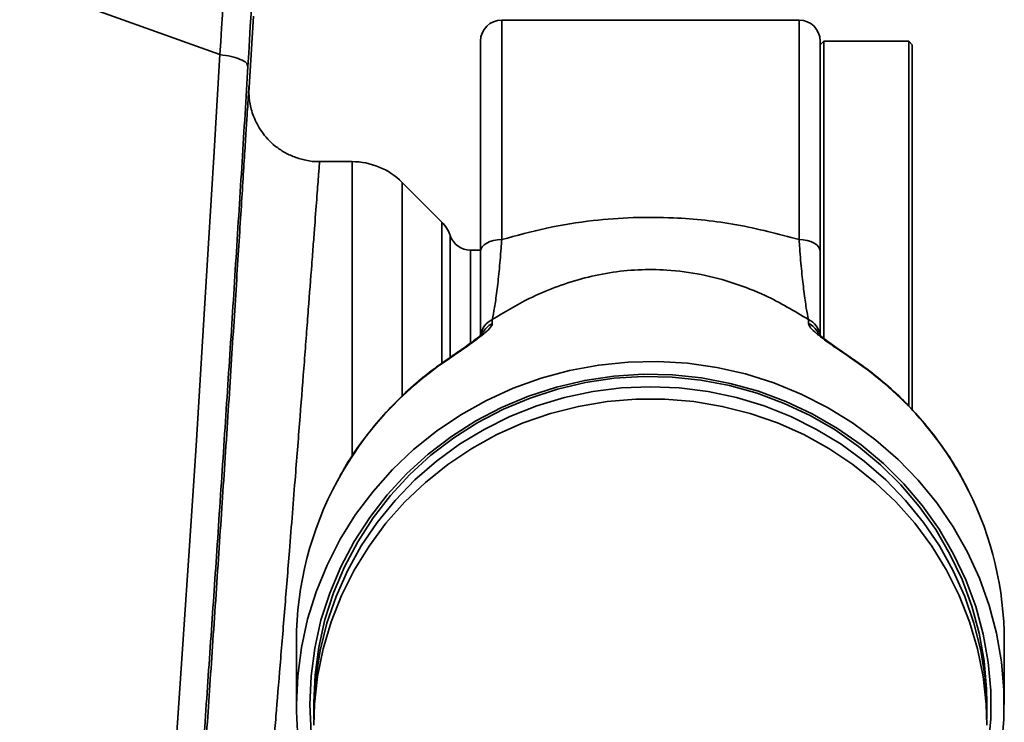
# Model space of a CAD drawing. Header units: millimetres. Extents: x -10540 to 6039, y -7467 to 6433.
# Tile 124 of 236: x -7947 to -7808, y 745 to 844. Entities that reach past the tile are written whole.
import ezdxf

# ---------------------------------------------------------------- set-up
doc = ezdxf.new("R2010")
doc.units = ezdxf.units.MM
doc.header["$LTSCALE"] = 8

msp = doc.modelspace()

# ---------------------------------------------------------------- linework, layer by layer
at = {"linetype": 'Continuous', "lineweight": 35}
for p, q in [((-7946.75, 849.42), (-7918.46, 839.27)), ((-7914.37, 833.85), (-7913.73, 844.7)), ((-7836.65, 844.15), (-7878.65, 844.15)), ((-7878.65, 844.15), (-7878.65, 813.13)), ((-7836.65, 813.13), (-7836.65, 844.15)), ((-7881.65, 811.46), (-7881.65, 841.15)), ((-7833.15, 841.15), (-7833.65, 840.65)), ((-7833.65, 841.15), (-7833.65, 811.46)), ((-7821.15, 841.15), (-7833.15, 841.15)), ((-7833.15, 841.15), (-7833.15, 799.25)), ((-7820.65, 840.65), (-7821.15, 841.15)), ((-7821.15, 789.64), (-7821.15, 841.15)), ((-7820.65, 840.65), (-7820.65, 789.1)), ((-7914.36, 834.67), (-7914.38, 834.34)), ((-7899.8, 824.15), (-7904.38, 824.15)), ((-7899.8, 782.53), (-7899.8, 824.15)), ((-7887.12, 815.61), (-7892.72, 821.22)), ((-7892.72, 821.22), (-7892.72, 791.04)), ((-7887.12, 795.68), (-7887.12, 815.61)), ((-7885.92, 796.55), (-7885.92, 813.69)), ((-7881.65, 811.65), (-7883.08, 811.65)), ((-7883.08, 811.65), (-7883.08, 798.6)), ((-7833.65, 799.62), (-7833.65, 811.46)), ((-7879.99, 801.84), (-7879.99, 801.27)), ((-7835.31, 801.27), (-7835.31, 801.84)), ((-7907.65, 756.42), (-7907.65, 747.44)), ((-7807.65, 747.44), (-7807.65, 756.42)), ((-7905.2, 747.68), (-7905.2, 746.22)), ((-7810.1, 746.22), (-7810.1, 747.68))]:
    msp.add_line(p, q, dxfattribs=at)
at = {"linetype": 'Continuous', "lineweight": 35, "flags": 128}
for points in [[(-7929.32, 676.89), (-7928.43, 688.88), (-7927.3, 704.38), (-7926.38, 717.24), (-7925.45, 730.31), (-7924.54, 743.5), (-7923.64, 756.71), (-7922.76, 769.87), (-7921.84, 783.99), (-7920.96, 797.97), (-7920.11, 811.83), (-7919.28, 825.59), (-7918.46, 839.27), (-7918.46, 839.27), (-7918.46, 839.27)], [(-7881.65, 811.46), (-7881.6, 811.79), (-7881.43, 812.1), (-7881.15, 812.39), (-7880.77, 812.64), (-7880.32, 812.85), (-7879.8, 813.01), (-7879.24, 813.1), (-7878.65, 813.13)], [(-7836.65, 813.13), (-7836.07, 813.1), (-7835.51, 813.01), (-7834.99, 812.85), (-7834.53, 812.64), (-7834.16, 812.39), (-7833.88, 812.1), (-7833.71, 811.79), (-7833.65, 811.46)], [(-7808.05, 741.36), (-7807.7, 745.4), (-7807.7, 749.47), (-7808.05, 753.51), (-7808.75, 757.52), (-7809.79, 761.45), (-7811.16, 765.29), (-7812.87, 769), (-7814.89, 772.56), (-7817.2, 775.95), (-7819.8, 779.13), (-7822.67, 782.09), (-7825.78, 784.81), (-7829.12, 787.26), (-7832.65, 789.44), (-7836.36, 791.32), (-7840.22, 792.9), (-7844.21, 794.15), (-7848.28, 795.08), (-7852.43, 795.67), (-7856.61, 795.93), (-7860.79, 795.84), (-7864.96, 795.42), (-7869.07, 794.66), (-7873.1, 793.57), (-7877.03, 792.15), (-7880.82, 790.42), (-7884.44, 788.39), (-7887.88, 786.07), (-7891.11, 783.48), (-7894.1, 780.64), (-7896.84, 777.56), (-7899.3, 774.28), (-7901.47, 770.8), (-7903.33, 767.16), (-7904.87, 763.39), (-7906.08, 759.5), (-7906.95, 755.52), (-7907.48, 751.49), (-7907.65, 747.44), (-7907.65, 747.44)], [(-7886.38, 796.12), (-7886.34, 796.22), (-7886.34, 796.22)], [(-7828.97, 796.22), (-7828.96, 796.22), (-7828.93, 796.12)], [(-7905.78, 747.44), (-7905.6, 751.45), (-7905.07, 755.43), (-7904.19, 759.36), (-7902.96, 763.19), (-7901.39, 766.91), (-7899.5, 770.49), (-7897.31, 773.89), (-7894.82, 777.1), (-7892.05, 780.09), (-7889.03, 782.84), (-7885.77, 785.32), (-7882.31, 787.53), (-7878.67, 789.44), (-7874.87, 791.03), (-7870.94, 792.31), (-7866.92, 793.25), (-7862.82, 793.85), (-7858.69, 794.11), (-7854.55, 794.03), (-7850.43, 793.59), (-7846.37, 792.82), (-7842.39, 791.71), (-7838.52, 790.27), (-7834.8, 788.52), (-7831.24, 786.46), (-7827.88, 784.12), (-7824.74, 781.5), (-7821.84, 778.63), (-7819.21, 775.52), (-7816.86, 772.21), (-7814.82, 768.72), (-7813.09, 765.07), (-7811.69, 761.29), (-7810.64, 757.4), (-7809.93, 753.45), (-7809.57, 749.44), (-7809.57, 745.43), (-7809.93, 741.42)], [(-7810.1, 747.68), (-7810.15, 749.66), (-7810.5, 753.62), (-7811.2, 757.53), (-7812.24, 761.37), (-7813.63, 765.1), (-7815.33, 768.71), (-7817.35, 772.16), (-7819.67, 775.43), (-7822.27, 778.49), (-7825.13, 781.33), (-7828.24, 783.92), (-7831.56, 786.24), (-7835.07, 788.27), (-7838.75, 790), (-7842.57, 791.42), (-7846.5, 792.52), (-7850.52, 793.28), (-7854.59, 793.71), (-7858.68, 793.79), (-7862.76, 793.54), (-7866.8, 792.94), (-7870.78, 792.01), (-7874.66, 790.75), (-7878.42, 789.18), (-7882.02, 787.29), (-7885.44, 785.11), (-7888.65, 782.66), (-7891.64, 779.94), (-7894.37, 776.99), (-7896.83, 773.82), (-7899, 770.45), (-7900.87, 766.92), (-7902.41, 763.25), (-7903.63, 759.46), (-7904.5, 755.58), (-7905.03, 751.64), (-7905.2, 747.68), (-7905.2, 747.68)], [(-7905.2, 745.37), (-7905.19, 747.21), (-7904.93, 751.17), (-7904.31, 755.1), (-7903.36, 758.96), (-7902.06, 762.72), (-7900.43, 766.36), (-7898.49, 769.86), (-7896.24, 773.17), (-7893.71, 776.29), (-7890.91, 779.19), (-7887.87, 781.84), (-7884.6, 784.23), (-7881.13, 786.33), (-7877.49, 788.14), (-7873.7, 789.64), (-7869.8, 790.82), (-7865.8, 791.67), (-7861.74, 792.18), (-7857.65, 792.35)], [(-7857.65, 792.35), (-7853.57, 792.18), (-7849.51, 791.67), (-7845.51, 790.82), (-7841.6, 789.64), (-7837.82, 788.14), (-7834.17, 786.33), (-7830.71, 784.23), (-7827.44, 781.84), (-7824.39, 779.19), (-7821.6, 776.29), (-7819.06, 773.17), (-7816.82, 769.86), (-7814.88, 766.36), (-7813.25, 762.72), (-7811.95, 758.96), (-7810.99, 755.1), (-7810.38, 751.17), (-7810.11, 747.21), (-7810.11, 745.37)], [(-7905.2, 744.52), (-7905.1, 747.5), (-7904.67, 751.44), (-7903.88, 755.34), (-7902.75, 759.15), (-7901.28, 762.86), (-7899.5, 766.43), (-7897.4, 769.84), (-7895.01, 773.06), (-7892.34, 776.07), (-7889.42, 778.84), (-7886.26, 781.37), (-7882.89, 783.62), (-7879.33, 785.58), (-7875.61, 787.23), (-7871.76, 788.57), (-7867.81, 789.58), (-7863.78, 790.26), (-7859.7, 790.61), (-7855.61, 790.61), (-7851.53, 790.26), (-7847.5, 789.58), (-7843.54, 788.57), (-7839.69, 787.23), (-7835.98, 785.58), (-7832.42, 783.62), (-7829.05, 781.37), (-7825.89, 778.84), (-7822.96, 776.07), (-7820.3, 773.06), (-7817.91, 769.84), (-7815.81, 766.43), (-7814.02, 762.86), (-7812.56, 759.15), (-7811.43, 755.34), (-7810.64, 751.44), (-7810.2, 747.5), (-7810.1, 744.52)], [(-7905.2, 740.23), (-7905.6, 743.42), (-7905.78, 747.44)]]:
    msp.add_lwpolyline(points, dxfattribs=at)
at = {"linetype": 'Continuous', "lineweight": 35}
for centre, radius, start, end in [((-7878.65, 841.15), 3, 90, 180), ((-7836.65, 841.15), 3, 0, 90), ((-7899.8, 814.15), 10, 45, 90), ((-7890.65, 812.08), 5, 18.7466, 45), ((-7883.08, 814.65), 3, 198.7466, 270), ((-7878.74, 799.21), 2.91, 115.4177, 171.0535), ((-7878.72, 798.61), 2.95, 115.6482, 153.0778), ((-7836.56, 799.21), 2.91, 9.0064, 64.5819), ((-7836.59, 798.61), 2.96, 27.661, 64.3226), ((-7858.89, 755.59), 48.97, 124.142, 151.3847), ((-7856.38, 755.63), 48.92, 26.7472, 55.8651), ((-7860.28, 756.38), 47.37, 151.4174, 179.9541), ((-7855, 756.39), 47.34, 0.0413, 26.6826), ((-7860.47, 747.45), 47.18, 180.0122, 198.5446)]:
    msp.add_arc(centre, radius, start, end, dxfattribs=at)
for points, knots in [([(-7918.46, 839.27), (-7918.46, 839.27), (-7917.86, 849.21), (-7916.68, 869.14), (-7915.54, 889.18), (-7914.97, 899.2)], [0, 0, 0, 0, 0.000001, 0.499944, 1, 1, 1, 1]), ([(-7911.03, 897.71), (-7911.59, 887.66), (-7912.71, 867.56), (-7913.91, 847.59), (-7914.51, 837.61)], [0, 0, 0, 0, 0.499937, 1, 1, 1, 1]), ([(-7914.51, 837.61), (-7914.78, 833.11), (-7915.33, 824.11), (-7916.19, 810.57), (-7917.06, 796.93), (-7917.97, 783.14), (-7918.87, 769.59), (-7919.78, 756.34), (-7920.67, 743.45), (-7921.58, 730.59), (-7922.49, 717.85), (-7923.48, 704.31), (-7924.53, 690.14), (-7925.31, 679.86), (-7925.7, 674.81), (-7925.72, 674.49)], [0, 0, 0, 0, 0.084114, 0.168404, 0.25258, 0.336509, 0.420319, 0.496977, 0.573902, 0.650923, 0.727857, 0.804522, 0.898911, 0.993627, 1, 1, 1, 1]), ([(-7922.31, 715.02), (-7922.3, 715.09), (-7922.29, 715.27), (-7922.22, 716.44), (-7922.09, 718.36), (-7921.9, 721), (-7921.67, 724.33), (-7921.4, 728.29), (-7921.08, 732.83), (-7920.73, 737.91), (-7920.35, 743.46), (-7919.94, 749.39), (-7919.51, 755.66), (-7919.07, 762.17), (-7918.63, 768.71), (-7918.2, 775.18), (-7917.77, 781.65), (-7917.34, 788.19), (-7916.92, 794.68), (-7916.52, 800.93), (-7916.14, 806.84), (-7915.79, 812.35), (-7915.47, 817.39), (-7915.19, 821.87), (-7914.94, 825.77), (-7914.74, 829.02), (-7914.57, 831.58), (-7914.46, 833.4), (-7914.39, 834.45), (-7914.38, 834.57), (-7914.37, 834.62)], [0, 0, 0, 0, 0.02557, 0.06219, 0.098928, 0.135549, 0.172179, 0.208926, 0.245557, 0.282249, 0.319058, 0.35575, 0.392522, 0.429411, 0.466183, 0.500791, 0.535399, 0.572198, 0.609114, 0.645912, 0.682722, 0.719649, 0.756459, 0.793234, 0.830127, 0.866903, 0.903618, 0.94045, 0.977164, 1, 1, 1, 1]), ([(-7914.37, 834.62), (-7914.37, 834.69), (-7914.36, 834.8), (-7914.36, 834.7), (-7914.36, 834.67)], [0, 0, 0, 0, 0.6672802, 1, 1, 1, 1]), ([(-7904.39, 824.16), (-7904.43, 824.16), (-7905.08, 824.11), (-7906.29, 824.3), (-7907.93, 824.75), (-7909.39, 825.45), (-7910.65, 826.31), (-7911.71, 827.29), (-7912.56, 828.35), (-7913.23, 829.44), (-7913.72, 830.51), (-7914.05, 831.53), (-7914.24, 832.44), (-7914.34, 833.18), (-7914.37, 833.73), (-7914.38, 834.05), (-7914.38, 834.23), (-7914.38, 834.29), (-7914.38, 834.32)], [0, 0, 0, 0, 0.008476, 0.118202, 0.221428, 0.318937, 0.411365, 0.498947, 0.581645, 0.659189, 0.731071, 0.796472, 0.854028, 0.901003, 0.93433, 0.95841, 0.977953, 1, 1, 1, 1]), ([(-7923.22, 671.83), (-7925.59, 673.41), (-7933.91, 678.97), (-7948.16, 688.53), (-7965.79, 700.56), (-7983.03, 712.63), (-7998.64, 723.97), (-8012.5, 734.49), (-8024.63, 744.27), (-8036.05, 754.22), (-8046.68, 764.44), (-8056.5, 775.11), (-8065.55, 786.34), (-8074, 798.27), (-8081.9, 810.81), (-8086.76, 819.84), (-8089.19, 824.35)], [0, 0, 0, 0, 0.034002, 0.1195, 0.205014, 0.290502, 0.375965, 0.444647, 0.51342, 0.58221, 0.650955, 0.719615, 0.789687, 0.859821, 0.929943, 1, 1, 1, 1]), ([(-7904.38, 824.11), (-7904.38, 824.12), (-7904.38, 824.17), (-7904.41, 823.8), (-7904.5, 822.77), (-7904.63, 821), (-7904.8, 818.8), (-7905.01, 815.95), (-7905.27, 812.52), (-7905.56, 808.72), (-7905.89, 804.41), (-7906.25, 799.69), (-7906.63, 794.73), (-7907.04, 789.45), (-7907.47, 783.98), (-7907.83, 779.42), (-7908.22, 774.47), (-7908.73, 768.17), (-7909.2, 762.28), (-7909.64, 756.92), (-7910.06, 751.73), (-7910.47, 746.83), (-7910.84, 742.35), (-7911.19, 738.17), (-7911.5, 734.48), (-7911.76, 731.36), (-7911.98, 728.66), (-7912.15, 726.58), (-7912.26, 725.19), (-7912.33, 724.32), (-7912.33, 724.3), (-7912.33, 724.28)], [0, 0, 0, 0, 0.007233, 0.034397, 0.087218, 0.114423, 0.141628, 0.194561, 0.221824, 0.249087, 0.302105, 0.32941, 0.356714, 0.409746, 0.437054, 0.464362, 0.497897, 0.531807, 0.584807, 0.612096, 0.639384, 0.692245, 0.719461, 0.746677, 0.799412, 0.826566, 0.853719, 0.906409, 0.933543, 0.960677, 1, 1, 1, 1]), ([(-7921.72, 671.83), (-7925.29, 674.2), (-7934.24, 680.14), (-7947.4, 689), (-7960.94, 698.19), (-7972.58, 706.28), (-7983.11, 713.73), (-7992.46, 720.5), (-8001.18, 726.93), (-8009.38, 733.15), (-8017.21, 739.31), (-8024.43, 745.23), (-8031.06, 750.95), (-8037.17, 756.52), (-8042.94, 762.15), (-8048.52, 767.97), (-8054.01, 774.1), (-8059.37, 780.53), (-8064.59, 787.27), (-8069.63, 794.29), (-8074.47, 801.55), (-8079.09, 809.02), (-8083.29, 816.27), (-8085.89, 821.16), (-8087.08, 823.41)], [0, 0, 0, 0, 0.051249, 0.128381, 0.190378, 0.248285, 0.300687, 0.348804, 0.391883, 0.437556, 0.48106, 0.522575, 0.562339, 0.600567, 0.637838, 0.676446, 0.716098, 0.756714, 0.798118, 0.840041, 0.882117, 0.923875, 0.965, 1, 1, 1, 1]), ([(-7878.65, 813.13), (-7876.55, 813.71), (-7872.32, 814.88), (-7866.09, 815.86), (-7860.08, 816.31), (-7854.79, 816.28), (-7849.91, 815.9), (-7843.92, 815.08), (-7839.57, 813.91), (-7836.65, 813.13)], [0, 0, 0, 0, 0.154887, 0.311425, 0.443097, 0.576076, 0.680907, 0.785747, 1, 1, 1, 1]), ([(-7878.65, 813.13), (-7878.68, 812.73), (-7878.8, 811.14), (-7879.02, 808.58), (-7879.34, 805.75), (-7879.68, 803.36), (-7879.89, 802.35), (-7879.99, 801.84)], [0, 0, 0, 0, 0.075788, 0.298643, 0.526996, 0.7603, 1, 1, 1, 1]), ([(-7835.31, 801.84), (-7835.42, 802.34), (-7835.63, 803.34), (-7835.96, 805.7), (-7836.28, 808.55), (-7836.51, 811.11), (-7836.62, 812.73), (-7836.65, 813.13)], [0, 0, 0, 0, 0.233079, 0.473006, 0.695949, 0.924212, 1, 1, 1, 1]), ([(-7881.65, 799.6), (-7881.65, 800), (-7881.65, 800.91), (-7881.65, 803.27), (-7881.65, 806.38), (-7881.65, 809.21), (-7881.65, 811.01), (-7881.65, 811.46)], [0, 0, 0, 0, 0.191152, 0.443765, 0.678523, 0.919518, 1, 1, 1, 1]), ([(-7833.65, 811.46), (-7833.65, 811.01), (-7833.65, 809.24), (-7833.65, 806.41), (-7833.65, 803.32), (-7833.65, 800.93), (-7833.65, 800.01), (-7833.65, 799.6)], [0, 0, 0, 0, 0.080435, 0.314992, 0.555913, 0.800695, 1, 1, 1, 1]), ([(-7835.31, 801.84), (-7837.31, 803.04), (-7840.61, 805.01), (-7845.77, 807.03), (-7850.42, 808.29), (-7855.02, 808.91), (-7859.4, 808.94), (-7863.47, 808.52), (-7867.42, 807.65), (-7871.21, 806.4), (-7875.49, 804.57), (-7878.29, 802.88), (-7879.99, 801.84)], [0, 0, 0, 0, 0.153227, 0.253422, 0.35347, 0.45298, 0.534926, 0.6169, 0.700499, 0.78453, 0.868379, 1, 1, 1, 1]), ([(-7879.99, 801.27), (-7880, 801.22), (-7880.03, 800.99), (-7880.53, 800.35), (-7881.86, 799.26), (-7883.91, 797.8), (-7885.47, 796.74), (-7886.38, 796.12)], [0, 0, 0, 0, 0.059386, 0.250317, 0.469931, 0.693234, 1, 1, 1, 1]), ([(-7828.93, 796.12), (-7829.67, 796.63), (-7831.03, 797.55), (-7832.85, 798.83), (-7834.21, 799.87), (-7835.13, 800.73), (-7835.25, 801.09), (-7835.31, 801.27)], [0, 0, 0, 0, 0.253681, 0.461619, 0.648059, 0.825098, 1, 1, 1, 1]), ([(-7881.29, 799.95), (-7881.3, 799.94), (-7881.31, 799.92), (-7881.53, 799.7), (-7881.97, 799.33), (-7882.64, 798.81), (-7883.54, 798.15), (-7884.62, 797.4), (-7885.58, 796.74), (-7886.16, 796.34), (-7886.34, 796.22)], [0, 0, 0, 0, 0.063267, 0.15529, 0.266667, 0.400918, 0.556217, 0.728497, 0.916197, 1, 1, 1, 1]), ([(-7828.97, 796.22), (-7829.3, 796.45), (-7830.03, 796.94), (-7831.12, 797.7), (-7832.15, 798.43), (-7832.98, 799.04), (-7833.59, 799.53), (-7833.91, 799.83), (-7834.04, 799.98), (-7834.02, 799.95), (-7834.02, 799.95)], [0, 0, 0, 0, 0.1560557, 0.3401202, 0.5098098, 0.6614564, 0.7912926, 0.9032208, 0.9880788, 1, 1, 1, 1]), ([(-7886.34, 796.22), (-7886.92, 795.81), (-7888.58, 794.65), (-7891.17, 792.55), (-7894.02, 789.85), (-7896.64, 786.93), (-7899, 783.82), (-7900.74, 781.2), (-7901.58, 779.58), (-7901.83, 779.1)], [0, 0, 0, 0, 0.0910031, 0.2589899, 0.4269877, 0.5949527, 0.7628831, 0.9307782, 1, 1, 1, 1]), ([(-7812.74, 777.71), (-7813.19, 778.59), (-7814.23, 780.64), (-7816.19, 783.66), (-7818.54, 786.78), (-7821.14, 789.7), (-7823.98, 792.41), (-7826.61, 794.57), (-7828.33, 795.77), (-7828.97, 796.22)], [0, 0, 0, 0, 0.120771, 0.277832, 0.43492, 0.592039, 0.74919, 0.906373, 1, 1, 1, 1])]:
    msp.add_open_spline(points, degree=3, knots=knots, dxfattribs=at)
msp.add_open_spline([(-7914.51, 837.61), (-7914.56, 837.78), (-7914.65, 838.12), (-7915.52, 838.61), (-7916.81, 839.03), (-7917.91, 839.19), (-7918.46, 839.27)], degree=3, dxfattribs=at)

doc.saveas('drawing.dxf')
